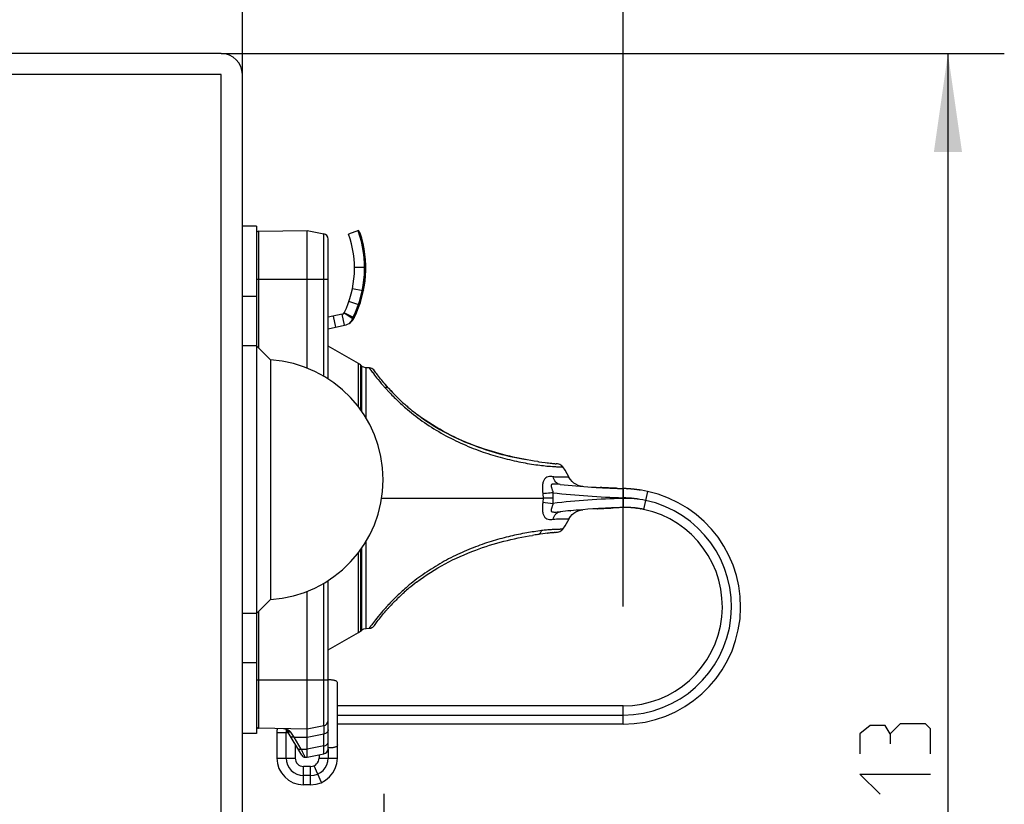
# Model space of a CAD drawing. Header units: millimetres. Extents: x 0 to 420, y 0 to 297.
# Tile 211 of 212: x 335 to 370, y 224 to 252. Entities that reach past the tile are written whole.
import ezdxf

# ---------------------------------------------------------------- set-up
doc = ezdxf.new("R2010")
doc.units = ezdxf.units.MM
doc.header["$LTSCALE"] = 23.1
doc.layers.get('0').update_dxf_attribs({"linetype": 'CONTINUOUS'})
for name, color, linetype in [('02___PRT_ALL_AXES', 7, 'CONTINUOUS'), ('COURBES', 7, 'CONTINUOUS'), ('DIM_PILOTEES', 7, 'CONTINUOUS')]:
    doc.layers.add(name, color=color, linetype=linetype)
doc.styles.get("Standard").update_dxf_attribs({"font": 'txt', "width": 0.7})
doc.dimstyles.new('DIMSTYLE_1', dxfattribs={"dimtxt": 2.5, "dimasz": 3.5, "dimexe": 2, "dimexo": 0, "dimtad": 1, "dimlfac": 2, "dimdsep": 46, "dimtxsty": 'Standard', "dimblk": '_FILLED', "dimblk1": '_FILLED', "dimblk2": '_FILLED', "dimcen": 0.09, "dimazin": 2, "dimtp": 0.5, "dimtm": 0.5, "dimtfac": 1, "dimtofl": 0, "dimtmove": 0, "dimatfit": 3, "dimldrblk": '_FILLED', "dimfxl": 0, "dimtolj": 1, "dimarcsym": 0})
doc.dimstyles.new('DIMSTYLE_2', dxfattribs={"dimtxt": 2.5, "dimasz": 3.5, "dimexe": 2, "dimexo": 0, "dimtad": 1, "dimdec": 1, "dimlfac": 2, "dimdsep": 46, "dimtxsty": 'Standard', "dimblk": '_FILLED', "dimblk1": '_FILLED', "dimblk2": '_FILLED', "dimcen": 0.09, "dimazin": 2, "dimtp": 0.5, "dimtm": 0.5, "dimtfac": 1, "dimtdec": 1, "dimtofl": 0, "dimtmove": 0, "dimatfit": 3, "dimldrblk": '_FILLED', "dimfxl": 0, "dimtolj": 1, "dimarcsym": 0})
doc.dimstyles.new('DIMSTYLE_4', dxfattribs={"dimtxt": 2.5, "dimasz": 3.5, "dimexe": 2, "dimexo": 0, "dimtad": 1, "dimlfac": 2, "dimdsep": 46, "dimtxsty": 'Standard', "dimblk": '_FILLED', "dimblk1": '_FILLED', "dimblk2": '_FILLED', "dimcen": 0.09, "dimazin": 2, "dimtp": 0.3, "dimtm": 0.3, "dimtfac": 1, "dimtofl": 0, "dimtmove": 0, "dimatfit": 3, "dimldrblk": '_FILLED', "dimfxl": 0, "dimtolj": 1, "dimarcsym": 0})

# ---------------------------------------------------------------- blocks, each defined once
blk = doc.blocks.new('_FILLED')
at = {"color": 0, "linetype": 'ByBlock'}
blk.add_solid([(0, 0), (-1, 0.1429), (-1, -0.1429)], dxfattribs=at)
blk = doc.blocks.new('*D2')
at = {"layer": 'DIM_PILOTEES', "color": 2, "linetype": 'Continuous'}
for p, q in [((241.782, 235.832), (241.782, 281.748)), ((356.547, 230.957), (356.547, 281.748)), ((241.782, 279.748), (299.164, 279.748)), ((356.547, 279.748), (299.164, 279.748))]:
    blk.add_line(p, q, dxfattribs=at)
at = {"layer": 'DIM_PILOTEES', "color": 2, "linetype": 'Continuous', "xscale": 3.5, "yscale": 3.5, "zscale": 3.5, "rotation": 180}
blk.add_blockref('_FILLED', (241.782, 279.748), dxfattribs=at)
at = {"layer": 'DIM_PILOTEES', "color": 2, "linetype": 'Continuous', "xscale": 3.5, "yscale": 3.5, "zscale": 3.5}
blk.add_blockref('_FILLED', (356.547, 279.748), dxfattribs=at)
at = {"layer": 'DIM_PILOTEES', "color": 2, "linetype": 'Continuous', "insert": (299.164, 282.873), "char_height": 2.5, "width": 13.66071, "attachment_point": 2, "line_spacing_factor": 0.9}
blk.add_mtext('{\\ftxt;\\W0.0001;\\H0.0001;\\~}{\\ftxt;\\W3.6428571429;\\H2.5; }{\\ftxt;\\W0.0001;\\H0.0001;\\~}', dxfattribs=at)
blk = doc.blocks.new('*D3')
at = {"layer": 'DIM_PILOTEES', "color": 2, "linetype": 'Continuous'}
for p, q in [((241.782, 235.832), (241.782, 274.396)), ((343.032, 249.832), (343.032, 274.396)), ((241.782, 272.396), (292.407, 272.396)), ((343.032, 272.396), (292.407, 272.396))]:
    blk.add_line(p, q, dxfattribs=at)
at = {"layer": 'DIM_PILOTEES', "color": 2, "linetype": 'Continuous', "xscale": 3.5, "yscale": 3.5, "zscale": 3.5, "rotation": 180}
blk.add_blockref('_FILLED', (241.782, 272.396), dxfattribs=at)
at = {"layer": 'DIM_PILOTEES', "color": 2, "linetype": 'Continuous', "xscale": 3.5, "yscale": 3.5, "zscale": 3.5}
blk.add_blockref('_FILLED', (343.032, 272.396), dxfattribs=at)
at = {"layer": 'DIM_PILOTEES', "color": 2, "linetype": 'Continuous', "insert": (292.407, 275.521), "char_height": 2.5, "width": 13.66071, "attachment_point": 2, "line_spacing_factor": 0.9}
blk.add_mtext('{\\ftxt;\\W0.0001;\\H0.0001;\\~}{\\ftxt;\\W3.6428571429;\\H2.5; }{\\ftxt;\\W0.0001;\\H0.0001;\\~}', dxfattribs=at)
blk = doc.blocks.new('*D6')
at = {"layer": 'DIM_PILOTEES', "color": 2, "linetype": 'Continuous'}
for p, q in [((342.282, 250.582), (370.082, 250.582)), ((368.082, 250.582), (368.082, 222.332)), ((368.082, 194.082), (368.082, 222.332)), ((343.279, 194.082), (370.082, 194.082))]:
    blk.add_line(p, q, dxfattribs=at)
at = {"layer": 'DIM_PILOTEES', "color": 2, "linetype": 'Continuous', "xscale": 3.5, "yscale": 3.5, "zscale": 3.5}
for p, rotation in [((368.082, 250.582), 90), ((368.082, 194.082), 270)]:
    blk.add_blockref('_FILLED', p, dxfattribs=dict(at, rotation=rotation))
at = {"layer": 'DIM_PILOTEES', "color": 2, "linetype": 'Continuous', "insert": (364.957, 222.332), "char_height": 2.5, "width": 15.53571, "attachment_point": 2, "rotation": 90, "line_spacing_factor": 0.9}
blk.add_mtext('{\\ftxt;\\W0.0001;\\H0.0001;\\~}{\\ftxt;\\W2.2857142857;\\H2.5; }{\\ftxt;\\W0.0001;\\H0.0001;\\~}{\\ftxt;\\W0.0001;\\H0.0001;\\~}{\\ftxt;\\W1.8571428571;\\H2.5; }{\\ftxt;\\W0.0001;\\H0.0001;\\~}', dxfattribs=at)

msp = doc.modelspace()

# ---------------------------------------------------------------- linework, layer by layer
at = {"color": 7, "linetype": 'Continuous'}
for p, q in [((342.2819, 250.5823), (326.3556, 250.5823)), ((342.2819, 249.8323), (326.3556, 249.8323)), ((342.2819, 199.0823), (342.2819, 249.8323)), ((343.0319, 199.0823), (343.0319, 249.8323)), ((343.5319, 244.4573), (343.0319, 244.4573)), ((343.5319, 244.4573), (343.5319, 226.4573)), ((343.6056, 244.2771), (345.3319, 244.3073)), ((343.6056, 244.2771), (343.6056, 240.1336)), ((345.3319, 244.3073), (345.9212, 244.1894)), ((345.3319, 239.4108), (345.3319, 244.3073)), ((345.9212, 239.1263), (345.9212, 244.1894)), ((346.0819, 239.0327), (346.0819, 243.9933)), ((347.1572, 244.2985), (346.8051, 244.173)), ((347.2145, 244.2122), (347.1572, 244.2985)), ((347.1705, 244.2606), (347.1572, 244.2985)), ((347.2939, 243.8266), (347.2932, 243.8297)), ((347.3127, 243.7378), (347.3123, 243.74)), ((347.372, 243.3324), (347.3716, 243.3359)), ((347.372, 243.3324), (347.3717, 243.3359)), ((347.4139, 242.9924), (347.0139, 242.9896)), ((347.3889, 242.9922), (347.3888, 242.9965)), ((347.3889, 242.9922), (347.3889, 242.9965)), ((346.0819, 242.5573), (343.5319, 242.5573)), ((343.5319, 241.9573), (343.0319, 241.9573)), ((347.3062, 242.1584), (346.9392, 242.2344)), ((347.3062, 242.1584), (347.3396, 242.1966)), ((347.1697, 241.6633), (346.8156, 241.786)), ((347.1697, 241.6633), (347.2078, 241.6968)), ((346.579, 241.3293), (346.0819, 241.2236)), ((346.356, 240.8729), (346.2729, 241.2642)), ((346.6622, 240.938), (346.579, 241.3293)), ((346.9521, 241.168), (346.6418, 241.3721)), ((346.9833, 241.2192), (346.6481, 241.3832)), ((347.0003, 241.2504), (347.0074, 241.2074)), ((346.0819, 240.8147), (346.6622, 240.938)), ((344.0319, 239.7073), (343.5319, 240.2073)), ((347.1551, 239.5791), (346.0819, 240.1987)), ((344.0319, 239.7073), (344.0319, 231.2073)), ((347.1551, 238.0371), (347.1551, 239.5791)), ((347.2265, 239.5291), (347.1945, 239.5539)), ((347.2733, 239.4899), (347.2265, 239.5291)), ((347.2265, 239.5291), (347.2265, 239.4729)), ((347.2265, 239.4729), (347.2265, 237.9473)), ((347.3021, 239.4691), (347.2733, 239.4899)), ((347.2733, 239.4632), (347.2733, 239.4899)), ((347.2733, 237.8737), (347.2733, 239.4632)), ((347.5287, 239.4286), (347.4292, 239.4314)), ((347.4292, 237.6284), (347.4292, 239.4314)), ((347.7225, 239.3267), (347.7228, 239.3265)), ((347.7241, 239.3246), (347.7237, 239.3251)), ((348.0864, 238.8628), (348.0993, 238.8477)), ((348.0865, 238.8628), (348.1018, 238.8449)), ((348.0993, 238.8477), (348.1104, 238.8349)), ((348.1657, 238.7712), (348.1722, 238.7638)), ((348.5714, 238.3457), (348.5648, 238.3521)), ((354.223, 236.0175), (354.1779, 236.0218)), ((354.2235, 236.0174), (354.1783, 236.0218)), ((354.4041, 235.9141), (354.4048, 235.914)), ((354.6336, 235.5418), (354.6335, 235.5418)), ((353.698, 234.9578), (353.7065, 234.8073)), ((355.4316, 235.198), (355.4623, 235.196)), ((355.4623, 235.196), (355.5531, 235.1902)), ((355.4623, 235.196), (355.4728, 235.1953)), ((355.473, 235.1953), (355.5062, 235.1931)), ((355.5096, 235.1929), (355.5189, 235.1923)), ((355.5189, 235.1923), (355.534, 235.1914)), ((355.534, 235.1914), (355.5511, 235.1903)), ((355.5511, 235.1903), (355.5543, 235.1901)), ((355.5531, 235.1902), (355.5974, 235.1875)), ((355.5531, 235.1902), (355.5974, 235.1875)), ((355.5543, 235.1901), (355.568, 235.1893)), ((355.568, 235.1893), (355.5742, 235.1889)), ((355.5742, 235.1889), (355.59, 235.1879)), ((355.59, 235.1879), (355.5973, 235.1875)), ((355.5973, 235.1875), (355.6011, 235.1872)), ((355.5974, 235.1875), (355.644, 235.1847)), ((355.6011, 235.1872), (355.6202, 235.1861)), ((355.6202, 235.1861), (355.6398, 235.1849)), ((355.6398, 235.1849), (355.6456, 235.1846)), ((355.644, 235.1847), (355.6824, 235.1824)), ((355.6456, 235.1846), (355.6622, 235.1836)), ((355.6489, 235.1844), (355.6824, 235.1824)), ((355.6622, 235.1836), (355.6757, 235.1828)), ((355.6757, 235.1828), (355.6845, 235.1823)), ((355.6824, 235.1824), (355.7354, 235.1794)), ((355.6845, 235.1823), (355.6979, 235.1815)), ((355.6979, 235.1815), (355.7113, 235.1808)), ((355.7113, 235.1808), (355.7228, 235.1801)), ((355.7228, 235.1801), (355.7481, 235.1787)), ((355.7798, 235.1769), (355.7348, 235.1794)), ((355.7481, 235.1787), (355.7628, 235.1779)), ((355.7628, 235.1779), (355.7866, 235.1766)), ((355.7856, 235.1766), (355.7797, 235.1769)), ((355.7962, 235.176), (355.7856, 235.1766)), ((355.7866, 235.1766), (355.8015, 235.1758)), ((355.8028, 235.1757), (355.7962, 235.176)), ((355.8015, 235.1758), (355.8232, 235.1746)), ((355.8113, 235.1752), (355.8028, 235.1757)), ((355.8177, 235.1749), (355.8113, 235.1752)), ((355.826, 235.1744), (355.8177, 235.1749)), ((355.8232, 235.1746), (355.826, 235.1744)), ((355.8462, 235.1734), (355.826, 235.1744)), ((355.8421, 235.1736), (355.8684, 235.1722)), ((355.8575, 235.1728), (355.8462, 235.1734)), ((355.8617, 235.1726), (355.8575, 235.1728)), ((355.8661, 235.1723), (355.8617, 235.1726)), ((355.8772, 235.1718), (355.8661, 235.1723)), ((355.8684, 235.1722), (355.8887, 235.1712)), ((355.8821, 235.1715), (355.8772, 235.1718)), ((355.9024, 235.1705), (355.8821, 235.1715)), ((355.9092, 235.1701), (355.9024, 235.1705)), ((355.9024, 235.1705), (355.9082, 235.1702)), ((355.9082, 235.1702), (355.9133, 235.1699)), ((355.9168, 235.1698), (355.9092, 235.1701)), ((355.9133, 235.1699), (355.9281, 235.1692)), ((355.9262, 235.1693), (355.9168, 235.1698)), ((355.9323, 235.169), (355.9262, 235.1693)), ((355.9281, 235.1692), (355.9559, 235.1678)), ((355.9408, 235.1686), (355.9323, 235.169)), ((355.9472, 235.1683), (355.9408, 235.1686)), ((355.9563, 235.1678), (355.9472, 235.1683)), ((355.9559, 235.1678), (355.9823, 235.1666)), ((355.9624, 235.1675), (355.9563, 235.1678)), ((355.9724, 235.167), (355.9624, 235.1675)), ((355.9811, 235.1666), (355.9724, 235.167)), ((355.9923, 235.1661), (355.9811, 235.1666)), ((355.9823, 235.1666), (356.0359, 235.164)), ((355.9987, 235.1658), (355.9923, 235.1661)), ((356.0154, 235.165), (355.9987, 235.1658)), ((356.0236, 235.1646), (356.0154, 235.165)), ((356.0365, 235.164), (356.0236, 235.1646)), ((356.0463, 235.1636), (356.0365, 235.164)), ((356.0607, 235.1629), (356.0463, 235.1636)), ((356.0717, 235.1624), (356.0607, 235.1629)), ((356.0764, 235.1622), (356.0717, 235.1624)), ((356.1046, 235.161), (356.0764, 235.1622)), ((356.1096, 235.1607), (356.1046, 235.161)), ((356.1301, 235.1598), (356.1096, 235.1607)), ((356.1343, 235.1597), (356.1301, 235.1598)), ((356.1382, 235.1595), (356.1343, 235.1597)), ((356.1535, 235.1589), (356.1382, 235.1595)), ((356.1735, 235.158), (356.1535, 235.1589)), ((356.1805, 235.1577), (356.1735, 235.158)), ((356.1882, 235.1574), (356.1805, 235.1577)), ((356.1805, 235.1577), (356.1812, 235.1577)), ((356.1917, 235.1573), (356.1882, 235.1574)), ((356.2214, 235.1561), (356.1915, 235.1573)), ((356.2419, 235.1553), (356.1946, 235.1571)), ((356.2464, 235.1551), (356.2419, 235.1553)), ((356.254, 235.1548), (356.2464, 235.1551)), ((356.2861, 235.1536), (356.254, 235.1548)), ((356.2908, 235.1534), (356.2861, 235.1536)), ((356.2978, 235.1531), (356.2908, 235.1534)), ((356.2976, 235.1531), (356.3025, 235.1529)), ((356.3059, 235.1528), (356.2978, 235.1531)), ((356.3025, 235.1529), (356.3171, 235.1524)), ((356.317, 235.1524), (356.3059, 235.1528)), ((356.3303, 235.1519), (356.317, 235.1524)), ((356.3171, 235.1524), (356.3494, 235.1512)), ((356.3362, 235.1517), (356.3303, 235.1519)), ((356.3494, 235.1512), (356.3362, 235.1517)), ((356.3494, 235.1512), (356.3529, 235.1511)), ((356.3529, 235.1511), (356.3958, 235.1496)), ((356.3958, 235.1496), (356.3994, 235.1495)), ((356.3994, 235.1495), (356.4308, 235.1485)), ((356.4308, 235.1485), (356.4336, 235.1484)), ((356.4333, 235.1484), (356.493, 235.1465)), ((356.4336, 235.1484), (356.493, 235.1465)), ((356.4938, 235.1464), (356.547, 235.1449)), ((356.4939, 235.1467), (356.547, 235.1449)), ((356.547, 235.1449), (356.547, 234.8198)), ((356.6569, 235.1404), (356.6926, 235.1385)), ((356.839, 235.1276), (356.8334, 235.1281)), ((356.9417, 235.1173), (356.9344, 235.1181)), ((356.9435, 235.1171), (356.9419, 235.1173)), ((356.9741, 235.1136), (356.9419, 235.1173)), ((356.9741, 235.1136), (356.9437, 235.1171)), ((356.981, 235.1128), (356.9741, 235.1136)), ((357.0785, 235.1002), (357.072, 235.1011)), ((357.1271, 235.0931), (357.1227, 235.0938)), ((357.4101, 235.0421), (357.2757, 234.4061)), ((357.414, 235.0412), (357.4104, 235.042)), ((347.9762, 234.8073), (353.7065, 234.8073)), ((353.7065, 234.8073), (353.698, 234.6567)), ((354.0673, 234.8073), (353.7068, 234.8073)), ((356.547, 234.8198), (356.547, 234.4697)), ((354.3243, 234.3225), (354.3193, 234.322)), ((354.3193, 234.3219), (354.3243, 234.3225)), ((354.3193, 234.322), (354.3243, 234.3225)), ((354.3305, 234.3231), (354.3243, 234.3225)), ((354.6783, 234.357), (354.6959, 234.3586)), ((355.06, 234.3896), (355.1187, 234.3941)), ((355.5087, 234.4215), (355.4728, 234.4192)), ((355.5607, 234.4248), (355.5036, 234.4212)), ((355.5607, 234.4248), (355.5097, 234.4216)), ((355.595, 234.4269), (355.5607, 234.4248)), ((355.6371, 234.4294), (355.595, 234.4269)), ((355.6798, 234.4319), (355.6371, 234.4294)), ((355.6408, 234.4297), (355.6488, 234.4301)), ((355.6488, 234.4301), (355.6624, 234.4309)), ((355.6624, 234.4309), (355.6729, 234.4315)), ((355.6729, 234.4315), (355.6822, 234.4321)), ((355.6842, 234.4322), (355.6798, 234.4319)), ((355.6822, 234.4321), (355.6902, 234.4326)), ((355.6902, 234.4326), (355.6842, 234.4322)), ((355.6902, 234.4326), (355.6972, 234.433)), ((355.6972, 234.433), (355.707, 234.4335)), ((355.707, 234.4335), (355.722, 234.4344)), ((355.722, 234.4344), (355.7301, 234.4348)), ((355.7301, 234.4348), (355.743, 234.4355)), ((355.743, 234.4355), (355.7631, 234.4367)), ((355.7687, 234.437), (355.8027, 234.4388)), ((355.8016, 234.4388), (355.7947, 234.4384)), ((355.8495, 234.4413), (355.8016, 234.4388)), ((355.8024, 234.4388), (355.8097, 234.4392)), ((355.8097, 234.4392), (355.8171, 234.4396)), ((355.8171, 234.4396), (355.8213, 234.4398)), ((355.8213, 234.4398), (355.8278, 234.4402)), ((355.8278, 234.4402), (355.8427, 234.441)), ((355.8427, 234.441), (355.8593, 234.4418)), ((355.8574, 234.4417), (355.8495, 234.4413)), ((355.8672, 234.4422), (355.8574, 234.4417)), ((355.8593, 234.4418), (355.8719, 234.4425)), ((355.9263, 234.4452), (355.8672, 234.4422)), ((355.8719, 234.4425), (355.8772, 234.4427)), ((355.8772, 234.4427), (355.886, 234.4432)), ((355.886, 234.4432), (355.8974, 234.4438)), ((355.8974, 234.4438), (355.9022, 234.444)), ((355.9022, 234.444), (355.913, 234.4446)), ((355.913, 234.4446), (355.9232, 234.4451)), ((355.9232, 234.4451), (355.933, 234.4456)), ((355.933, 234.4456), (355.9427, 234.446)), ((355.9427, 234.446), (355.9477, 234.4463)), ((355.9477, 234.4463), (355.96, 234.4469)), ((355.96, 234.4469), (355.9751, 234.4476)), ((355.9751, 234.4476), (355.9846, 234.4481)), ((355.9846, 234.4481), (355.9858, 234.4481)), ((355.9968, 234.4487), (355.9858, 234.4481)), ((355.9938, 234.4485), (356.0046, 234.449)), ((356.0046, 234.449), (356.0162, 234.4496)), ((356.0055, 234.4491), (356.0046, 234.449)), ((356.0235, 234.4499), (356.0055, 234.4491)), ((356.0162, 234.4496), (356.0274, 234.4501)), ((356.039, 234.4506), (356.0235, 234.4499)), ((356.0391, 234.4506), (356.065, 234.4518)), ((356.0703, 234.452), (356.0649, 234.4518)), ((356.065, 234.4518), (356.0737, 234.4522)), ((356.0756, 234.4523), (356.0703, 234.452)), ((356.0737, 234.4522), (356.0809, 234.4525)), ((356.0841, 234.4527), (356.0756, 234.4523)), ((356.0809, 234.4525), (356.1032, 234.4535)), ((356.1031, 234.4535), (356.0841, 234.4527)), ((356.1094, 234.4538), (356.1031, 234.4535)), ((356.1032, 234.4535), (356.1096, 234.4538)), ((356.1321, 234.4548), (356.1094, 234.4538)), ((356.1096, 234.4538), (356.1194, 234.4542)), ((356.1194, 234.4542), (356.137, 234.455)), ((356.1391, 234.4551), (356.1321, 234.4548)), ((356.137, 234.455), (356.1404, 234.4551)), ((356.172, 234.4564), (356.1391, 234.4551)), ((356.1404, 234.4551), (356.1747, 234.4566)), ((356.1853, 234.457), (356.172, 234.4564)), ((356.1732, 234.4565), (356.1808, 234.4568)), ((356.1804, 234.4568), (356.1909, 234.4572)), ((356.1983, 234.4575), (356.1853, 234.457)), ((356.186, 234.457), (356.191, 234.4572)), ((356.2539, 234.4597), (356.1909, 234.4572)), ((356.2038, 234.4577), (356.1983, 234.4575)), ((356.2355, 234.459), (356.2038, 234.4577)), ((356.2413, 234.4592), (356.2355, 234.459)), ((356.2465, 234.4594), (356.2413, 234.4592)), ((356.2758, 234.4606), (356.2465, 234.4594)), ((356.3301, 234.4626), (356.2539, 234.4597)), ((356.2832, 234.4608), (356.2758, 234.4606)), ((356.2886, 234.461), (356.2832, 234.4608)), ((356.2925, 234.4612), (356.2886, 234.461)), ((356.3132, 234.462), (356.2925, 234.4612)), ((356.3211, 234.4623), (356.3132, 234.462)), ((356.3268, 234.4625), (356.3211, 234.4623)), ((356.338, 234.4629), (356.3268, 234.4625)), ((356.367, 234.4639), (356.3301, 234.4626)), ((356.367, 234.4639), (356.3301, 234.4626)), ((356.3561, 234.4635), (356.338, 234.4629)), ((356.3601, 234.4637), (356.3561, 234.4635)), ((356.3687, 234.464), (356.3601, 234.4637)), ((356.4538, 234.4668), (356.367, 234.4639)), ((356.3738, 234.4641), (356.3687, 234.464)), ((356.3832, 234.4645), (356.3738, 234.4641)), ((356.3895, 234.4647), (356.3832, 234.4645)), ((356.4061, 234.4652), (356.3895, 234.4647)), ((356.4397, 234.4664), (356.4328, 234.4661)), ((356.493, 234.468), (356.455, 234.4669)), ((356.547, 234.4697), (356.4938, 234.4681)), ((356.547, 234.4697), (356.4939, 234.4678)), ((356.7928, 234.4681), (356.7878, 234.4683)), ((356.8104, 234.4672), (356.8151, 234.467)), ((356.8798, 234.4627), (356.8864, 234.4622)), ((356.9296, 234.4585), (356.934, 234.4581)), ((356.9347, 234.4581), (356.9303, 234.4585)), ((357.0287, 234.4477), (357.0333, 234.4471)), ((357.1575, 234.4286), (357.1517, 234.4296)), ((357.1719, 234.4262), (357.1773, 234.4252)), ((357.1773, 234.4252), (357.1719, 234.4262)), ((357.2046, 234.4202), (357.1992, 234.4213)), ((357.1996, 234.4212), (357.2047, 234.4202)), ((354.6337, 234.0729), (354.6336, 234.0729)), ((353.8707, 233.5592), (353.8773, 233.5599)), ((354.0418, 233.5787), (354.0542, 233.58)), ((354.0542, 233.58), (354.0812, 233.5829)), ((354.0812, 233.5829), (354.1008, 233.5849)), ((354.1008, 233.5849), (354.1063, 233.5855)), ((354.1491, 233.5898), (354.1861, 233.5935)), ((354.1493, 233.5898), (354.2235, 233.5971)), ((354.1781, 233.5927), (354.2217, 233.5969)), ((347.4292, 230.1831), (347.4292, 233.2861)), ((347.1551, 230.0354), (347.1551, 232.8774)), ((347.2265, 232.9672), (347.2265, 230.0854)), ((347.2733, 230.135), (347.2733, 233.0408)), ((345.9212, 226.7251), (345.9212, 231.7882)), ((346.0819, 225.9212), (346.0819, 231.8819)), ((345.3319, 226.6073), (345.3319, 231.5037)), ((348.9208, 231.5852), (348.9288, 231.592)), ((344.0319, 231.2073), (343.5319, 230.7073)), ((343.6056, 230.7809), (343.6056, 226.6374)), ((346.0819, 229.4158), (347.1551, 230.0354)), ((347.1945, 230.0607), (347.2265, 230.0854)), ((347.2265, 230.0854), (347.2733, 230.1246)), ((347.2733, 230.1246), (347.3021, 230.1455)), ((347.2733, 230.1246), (347.2733, 230.135)), ((347.4292, 230.1831), (347.5287, 230.1859)), ((347.7225, 230.2878), (347.7229, 230.2882)), ((347.7241, 230.29), (347.7237, 230.2894)), ((343.5319, 228.9573), (343.0319, 228.9573)), ((343.5319, 228.3573), (346.0819, 228.3573)), ((346.4069, 225.5823), (346.4069, 228.2323)), ((356.547, 227.4323), (346.4069, 227.4323)), ((356.547, 226.7823), (356.547, 227.4323)), ((346.4069, 227.1073), (356.547, 227.1073)), ((345.3319, 226.6073), (343.6056, 226.6374)), ((345.1392, 225.6818), (344.6246, 226.5484)), ((345.9212, 226.7251), (345.3319, 226.6073)), ((345.3319, 226.32), (345.3319, 226.6073)), ((356.547, 226.7823), (346.4069, 226.7823)), ((343.5319, 226.4573), (343.0319, 226.4573)), ((344.2569, 226.4823), (344.6639, 226.4823)), ((344.2569, 226.4823), (344.2569, 225.5823)), ((344.5819, 225.5823), (344.5819, 226.4823)), ((344.8657, 226.3258), (344.751, 226.4939)), ((344.8657, 226.3258), (345.3319, 226.3201)), ((345.1203, 225.8971), (344.8657, 226.3258)), ((345.3319, 226.3201), (345.9212, 226.4379)), ((345.3319, 225.6073), (345.3319, 226.3201)), ((345.9212, 226.0123), (345.9212, 226.4379)), ((344.9069, 226.073), (344.9069, 225.5823)), ((345.1203, 225.8971), (345.3319, 225.8945)), ((345.9212, 226.0123), (345.3319, 225.8945)), ((346.0819, 225.9008), (346.0819, 225.5822)), ((344.2569, 225.5823), (344.9069, 225.5823)), ((345.2656, 225.6084), (345.3319, 225.6073)), ((345.3319, 225.6073), (345.9212, 225.7251)), ((345.7569, 225.6923), (345.7569, 225.5823)), ((346.0819, 225.5822), (346.4069, 225.5823)), ((345.4569, 225.2823), (345.2069, 225.2823)), ((345.2069, 224.6323), (345.2069, 225.2823)), ((345.4569, 224.6323), (345.4569, 225.2823)), ((345.8441, 224.7147), (345.5792, 225.3083)), ((345.4569, 224.9573), (345.2069, 224.9573)), ((345.4569, 224.6323), (345.2069, 224.6323))]:
    msp.add_line(p, q, dxfattribs=at)
for points in [[(347.1945, 239.5539), (347.1621, 239.575), (347.1551, 239.5791)], [(347.4292, 239.4314), (347.4004, 239.4337), (347.3494, 239.4463), (347.3021, 239.4691)], [(347.7234, 239.3255), (347.6952, 239.3579), (347.662, 239.385), (347.6258, 239.4056), (347.5875, 239.4196), (347.5483, 239.4271), (347.531, 239.4284)], [(354.4035, 235.9135), (354.4002, 235.918), (354.3739, 235.948), (354.3423, 235.974), (354.3061, 235.9947), (354.2659, 236.0095), (354.2235, 236.0174)], [(354.6335, 235.5418), (354.4872, 235.7927), (354.404, 235.9153)], [(355.1205, 235.2203), (355.0346, 235.2331), (354.9512, 235.2583), (354.8735, 235.2946), (354.8024, 235.3412), (354.7393, 235.3966), (354.685, 235.4598), (354.64, 235.5297), (354.6337, 235.5415)], [(354.6337, 234.073), (354.64, 234.0848), (354.685, 234.1547), (354.7392, 234.2178), (354.8024, 234.2733), (354.8734, 234.3199), (354.9512, 234.3562), (355.0346, 234.3815), (355.1207, 234.3943)], [(354.6783, 234.357), (354.6893, 234.3581), (354.6959, 234.3586)], [(354.404, 233.6992), (354.4871, 233.8217), (354.6336, 234.0729)], [(354.2235, 233.5971), (354.2659, 233.605), (354.3061, 233.6198), (354.3423, 233.6405), (354.3739, 233.6665), (354.4002, 233.6965), (354.4035, 233.701)], [(347.1551, 230.0354), (347.1621, 230.0395), (347.1945, 230.0607)], [(347.3021, 230.1455), (347.3494, 230.1683), (347.4004, 230.1808), (347.4292, 230.1831)], [(347.531, 230.1861), (347.5483, 230.1874), (347.5875, 230.1949), (347.6258, 230.2089), (347.662, 230.2295), (347.6952, 230.2566), (347.7234, 230.289)], [(346.2005, 225.5822), (346.2357, 225.5822), (346.2684, 225.5823), (346.2994, 225.5823)], [(346.3553, 225.5822), (346.3778, 225.582), (346.3944, 225.5822), (346.4039, 225.5824), (346.4069, 225.5823)]]:
    msp.add_lwpolyline(points, dxfattribs=at)
for centre, radius, start, end in [((342.2819, 249.8323), 0.75, 0, 90), ((343.6069, 244.2021), 0.075, 91, 180), ((345.8819, 243.9933), 0.2, 0, 78.69007), ((343.414, 242.9646), 3.6, 333.94208, 19.61348), ((343.414, 242.9646), 3.9575, 333.94208, 19.62135), ((343.414, 242.9646), 4, 333.94208, 18.17421), ((343.4199, 242.9627), 3.9689, 17.77808, 19.08681), ((343.3217, 242.9305), 4.0722, 16.49126, 17.78768), ((343.3802, 242.9479), 4.0111, 16.0032, 16.49162), ((343.3534, 242.9401), 4.039, 14.97553, 16.0036), ((343.4553, 242.9678), 3.9334, 13.8364, 14.9703), ((343.3331, 242.9375), 4.0593, 12.69626, 13.83813), ((343.4965, 242.9743), 3.8919, 11.99433, 12.65), ((343.5585, 242.9876), 3.8284, 11.3335, 11.99273), ((343.5923, 242.9943), 3.794, 10.56709, 11.30043), ((343.5157, 242.9803), 3.8719, 9.80374, 10.56291), ((343.3495, 242.9515), 4.0405, 9.03289, 9.80493), ((343.2889, 242.9417), 4.1019, 8.22843, 9.03513), ((343.3298, 242.9476), 4.0606, 7.36244, 8.2296), ((343.6284, 242.9843), 3.7598, 5.36591, 7.39014), ((343.6298, 242.9861), 3.7582, 4.10272, 5.28804), ((343.425, 242.9646), 3.964, 348.88973, 0.00306), ((343.1943, 242.9548), 4.1948, 2.98517, 4.10336), ((343.0109, 242.9444), 4.3785, 2.71887, 2.99592), ((343.1874, 242.9526), 4.2018, 2.01183, 2.72177), ((343.3435, 242.9583), 4.0456, 1.78531, 2.0087), ((343.5733, 242.9647), 3.8158, 0.47655, 1.79581), ((343.4555, 242.9649), 3.9336, 359.99966, 0.39854), ((343.4101, 242.9656), 3.9788, 342.12449, 348.2953), ((343.4513, 242.9592), 3.9372, 348.2646, 348.89347), ((343.5236, 242.9188), 3.8562, 334.36493, 340.99977), ((343.4142, 242.9644), 3.9746, 340.89133, 342.1226), ((346.5582, 241.4271), 0.1, 282, 333.94208), ((346.5582, 241.4271), 0.5, 282, 333.94208), ((346.5014, 241.479), 0.5475, 326.45394, 329.60554), ((346.5478, 241.4514), 0.4936, 329.64474, 331.93489), ((346.683, 241.4025), 0.3519, 328.6014, 334.38582), ((346.4141, 241.5363), 0.6519, 325.59928, 326.49338), ((351.7243, 242.339), 5.1026, 216.83627, 216.95914), ((354.2657, 244.2432), 8.2768, 221.02314, 221.79164), ((354.9185, 244.6987), 8.9853, 220.68414, 221.02254), ((353.6568, 243.6003), 7.3125, 220.97525, 221.403), ((353.8483, 243.7633), 7.5639, 220.99799, 221.35861), ((353.6891, 243.6289), 7.3556, 221.40382, 222.2655), ((351.6686, 241.8683), 4.758, 221.3112, 221.61084), ((352.0512, 242.2091), 5.2704, 221.61912, 222.39946), ((352.4956, 242.6138), 5.8714, 222.39178, 222.73866), ((353.6102, 243.5561), 7.2483, 222.25873, 225.88612), ((353.6477, 243.5918), 7.3, 222.51532, 225.88481), ((353.6357, 243.5846), 7.2864, 225.9707, 229.24359), ((353.5877, 243.529), 7.213, 229.2444, 229.91331), ((353.6976, 243.6653), 7.388, 229.94161, 234.40365), ((355.4294, 249.0823), 13.1198, 261.63933, 261.78417), ((355.5144, 249.7069), 13.7501, 261.80536, 263.70833), ((355.5566, 250.0673), 14.113, 263.09091, 263.86721), ((355.5797, 250.2917), 14.3386, 263.70523, 263.99641), ((355.5668, 250.1619), 14.2081, 263.8669, 264.04739), ((355.5878, 250.368), 14.4153, 263.99617, 264.22655), ((355.5732, 250.224), 14.2706, 264.22665, 264.38893), ((357.4158, 265.1194), 29.9871, 264.07287, 268.33976), ((357.4176, 264.858), 30.0508, 263.58072, 268.33985), ((352.2077, 234.8073), 1.8597, 359.99939, 5.80503), ((357.4125, 265.0414), 29.9091, 267.36209, 267.50584), ((357.4201, 265.2235), 30.0913, 267.5064, 267.63014), ((357.4096, 264.9587), 29.8263, 267.63947, 267.86329), ((356.4058, 230.2839), 4.863, 78.0811, 88.33582), ((356.4066, 230.2887), 4.8582, 87.04739, 88.34429), ((356.547, 230.9573), 4.175, 270, 78.06905), ((356.4251, 230.5967), 4.5496, 86.20382, 86.63852), ((356.4039, 230.2525), 4.8945, 85.22992, 86.22303), ((356.4105, 230.336), 4.8107, 84.98471, 85.22545), ((356.4058, 230.2795), 4.8674, 84.96005, 85.20847), ((356.405, 230.2726), 4.8744, 84.86552, 84.98511), ((356.4073, 230.2961), 4.8507, 84.65264, 84.8944), ((356.4027, 230.2478), 4.8992, 84.58477, 84.86552), ((356.4088, 230.3118), 4.835, 84.47559, 84.65263), ((356.4101, 230.3239), 4.8228, 83.67455, 84.58637), ((356.4112, 230.337), 4.8096, 84.1892, 84.47572), ((356.4086, 230.3122), 4.8346, 83.98555, 84.18874), ((356.4022, 230.2515), 4.8957, 83.75934, 83.98568), ((356.4039, 230.2721), 4.875, 83.29991, 83.66898), ((356.3957, 230.2021), 4.9454, 83.14991, 83.30069), ((356.446, 230.6136), 4.5309, 83.03181, 83.21804), ((356.394, 230.1882), 4.9594, 83.02691, 83.14995), ((356.3943, 230.1958), 4.9519, 82.74653, 83.0253), ((356.4048, 230.2736), 4.8734, 82.10339, 83.03101), ((356.4138, 230.3446), 4.8018, 82.12179, 82.75265), ((356.4181, 230.3726), 4.7735, 81.6535, 82.09835), ((356.3919, 230.191), 4.957, 81.52201, 82.03838), ((356.4064, 230.2919), 4.8551, 81.36094, 81.65419), ((356.4151, 230.3448), 4.8015, 81.16702, 81.47182), ((356.4012, 230.2579), 4.8894, 81.08168, 81.36108), ((356.4276, 230.4261), 4.7191, 81.03517, 81.16538), ((357.2858, 267.0903), 32.6314, 263.68798, 264.32268), ((352.2083, 234.8072), 1.859, 354.19585, 0.00096), ((357.4161, 204.7774), 30.0299, 91.65847, 96.42088), ((356.4045, 230.2785), 4.5435, 78.08074, 88.2031), ((356.6507, 231.4423), 3.354, 78.08888, 91.77125), ((356.547, 230.9573), 3.85, 270, 78.06905), ((357.4216, 204.4284), 30.0541, 95.23721, 95.91531), ((357.42, 204.4467), 30.0357, 94.50655, 95.2036), ((357.4151, 204.5104), 29.9718, 91.65978, 94.39427), ((357.4111, 204.5773), 29.9048, 93.09848, 93.29886), ((357.4202, 204.4076), 30.0748, 92.73372, 92.84732), ((356.6498, 231.4387), 3.0327, 78.0893, 91.94293), ((356.547, 230.9573), 3.525, 270, 78.06905), ((356.6509, 231.5066), 2.9648, 89.0724, 89.67654), ((356.6508, 231.4478), 3.0236, 88.47051, 89.08819), ((356.6506, 231.4505), 3.0209, 87.72834, 88.46605), ((356.6495, 231.4188), 3.0527, 87.43843, 87.75378), ((356.6493, 231.4133), 3.0582, 87.40287, 87.73077), ((356.6505, 231.4416), 3.0299, 87.27481, 87.43816), ((356.6522, 231.4788), 2.9926, 86.32507, 87.30752), ((356.6512, 231.4559), 3.0155, 86.97241, 87.27489), ((356.652, 231.4719), 2.9995, 86.73035, 86.88372), ((356.6532, 231.4926), 2.9787, 86.06701, 86.73098), ((356.6483, 231.4191), 3.0524, 85.52578, 86.32467), ((356.6549, 231.5171), 2.9542, 85.87778, 86.06641), ((356.6538, 231.5028), 2.9685, 85.74601, 85.87757), ((356.6496, 231.4356), 3.0359, 85.11713, 85.52617), ((356.6646, 231.6173), 2.8536, 85.02806, 85.54225), ((356.652, 231.4638), 3.0076, 84.95162, 85.11684), ((356.6667, 231.6269), 2.8439, 84.82299, 85.05427), ((356.6545, 231.4921), 2.9791, 84.68884, 84.95181), ((356.6649, 231.6078), 2.863, 84.69424, 84.82148), ((356.636, 231.3001), 3.1721, 84.42149, 84.60816), ((356.6496, 231.4415), 3.03, 83.76955, 84.60001), ((356.645, 231.3883), 3.0834, 83.98991, 84.42934), ((356.6682, 231.6143), 2.8562, 83.77751, 83.97873), ((356.663, 231.5666), 2.9042, 83.62637, 83.77744), ((356.6457, 231.4046), 3.0671, 83.62904, 83.77191), ((356.6433, 231.3917), 3.0802, 82.81321, 83.6231), ((356.6504, 231.445), 3.0265, 82.66788, 83.63198), ((356.6439, 231.394), 3.0778, 82.56188, 82.73251), ((356.6579, 231.5045), 2.9665, 82.54491, 82.66486), ((356.6594, 231.5113), 2.9596, 82.1076, 82.56415), ((356.6507, 231.4507), 3.0207, 81.70556, 82.54323), ((356.6586, 231.5072), 2.9637, 81.70135, 82.10289), ((356.6415, 231.3896), 3.0825, 81.46197, 81.70318), ((356.6463, 231.4196), 3.0521, 81.54684, 81.70727), ((356.6493, 231.439), 3.0325, 80.46351, 81.54887), ((356.6371, 231.3599), 3.1125, 81.321, 81.46229), ((356.6502, 231.4436), 3.0278, 80.46586, 81.32724), ((356.6507, 231.4491), 3.0223, 80.06995, 80.45879), ((356.6504, 231.4468), 3.0247, 80.07135, 80.34828), ((356.6501, 231.4453), 3.0262, 79.54688, 79.96761), ((356.6518, 231.4544), 3.0169, 79.5387, 79.9691), ((356.6499, 231.4441), 3.0274, 79.14527, 79.44169), ((356.6461, 231.4244), 3.0475, 79.14387, 79.43782), ((356.642, 231.4028), 3.0695, 78.97193, 79.14454), ((356.6499, 231.4444), 3.0271, 78.97216, 79.1453), ((356.6509, 231.4491), 3.0223, 78.76497, 78.97218), ((356.653, 231.4592), 3.012, 78.73822, 78.97254), ((356.6501, 231.4453), 3.0262, 78.55674, 78.76489), ((356.6572, 231.4808), 2.99, 78.55221, 78.73716), ((356.6492, 231.4409), 3.0306, 78.40716, 78.55679), ((356.6472, 231.4313), 3.0405, 78.40601, 78.55247), ((356.6502, 231.4459), 3.0256, 78.06918, 78.4073), ((356.6494, 231.4417), 3.0299, 78.06983, 78.40692), ((355.3897, 220.7957), 12.8533, 98.36024, 99.189), ((355.4789, 220.1776), 13.4778, 96.85273, 98.35332), ((355.5388, 219.6981), 13.961, 96.10517, 96.83631), ((355.5294, 219.7784), 13.8802, 96.15224, 96.83561), ((355.5982, 219.1401), 14.5222, 95.72608, 95.89644), ((353.6945, 225.9558), 7.381, 127.31437, 130.06606), ((353.6061, 226.0638), 7.2416, 132.46238, 134.202), ((353.5332, 226.1426), 7.1342, 132.22116, 132.45788), ((353.5528, 226.1207), 7.1636, 130.47212, 132.21929), ((353.6603, 225.9964), 7.3279, 130.29907, 130.48072), ((353.6751, 225.9789), 7.3508, 130.0665, 130.21683), ((353.6053, 226.0614), 7.2427, 136.04747, 137.75777), ((353.6505, 226.0179), 7.3054, 134.61836, 136.04828), ((353.6457, 226.0229), 7.2984, 134.20088, 134.61877), ((354.3767, 225.2455), 8.4434, 137.91346, 138.8074), ((354.4814, 225.151), 8.5845, 137.41462, 137.91412), ((353.6556, 226.0167), 7.31, 138.60784, 139.13917), ((354.5242, 225.1117), 8.6426, 137.17691, 137.41496), ((353.6206, 226.0476), 7.2633, 137.75827, 138.60772), ((354.5426, 225.0947), 8.6677, 137.02709, 137.17696), ((345.8819, 226.9212), 0.2, 281.30993, 360), ((343.6069, 226.7124), 0.075, 180, 269), ((345.2069, 226.4823), 0.95, 171.29668, 180), ((344.4923, 226.2766), 0.3452, 84.04633, 89.0049), ((344.4957, 226.4718), 0.15, 30.70103, 89), ((344.4929, 226.2824), 0.3394, 73.48774, 84.04759), ((344.5811, 226.7238), 0.116, 251.28555, 255.0718), ((345.2069, 226.4823), 0.625, 170.31573, 180), ((344.4988, 226.3007), 0.3203, 66.99142, 73.56833), ((345.8819, 225.9212), 0.2, 281.30993, 360), ((345.2069, 225.5823), 0.95, 180, 270), ((345.2069, 225.5823), 0.625, 180, 270), ((345.2069, 225.5823), 0.3, 180, 270), ((345.2682, 225.7584), 0.15, 210.70105, 269), ((345.4569, 225.5823), 0.95, 270, 0), ((345.4569, 225.5823), 0.625, 270, 359.99997), ((345.4569, 225.5823), 0.3, 270, 0)]:
    msp.add_arc(centre, radius, start, end, dxfattribs=at)
for points in [[(346.9521, 241.168), (346.9129, 241.1108), (346.8667, 241.0587), (346.8244, 241.0038)], [(344.5894, 226.6078), (344.5766, 226.6071), (344.5635, 226.6084), (344.5512, 226.6117)]]:
    msp.add_open_spline(points, degree=3, dxfattribs=at)
for points, knots in [([(347.5308, 239.4285), (347.532, 239.4285), (347.5343, 239.4239), (347.5402, 239.4181), (347.5487, 239.4056), (347.5606, 239.3895), (347.5755, 239.3683), (347.6023, 239.3312), (347.6244, 239.3012), (347.6404, 239.2798)], [0, 0, 0, 0, 0.0183523, 0.0673158, 0.1464821, 0.2558404, 0.3956326, 0.5660942, 1, 1, 1, 1]), ([(347.647, 239.271), (347.6967, 239.205), (347.8191, 239.0495), (347.9458, 238.8975), (348.0213, 238.8106)], [0, 0, 0, 0, 0.4180359, 1, 1, 1, 1]), ([(348.1359, 238.8053), (348.0296, 238.9277), (347.8899, 239.0992), (347.7588, 239.2771), (347.7241, 239.3246)], [0, 0, 0, 0, 0.7335376, 1, 1, 1, 1]), ([(348.2457, 238.6818), (348.2287, 238.7005), (348.1792, 238.7295), (348.1231, 238.7305), (348.0945, 238.726)], [0, 0, 0, 0, 0.4664395, 1, 1, 1, 1]), ([(348.1833, 238.6292), (348.2876, 238.5163), (348.5175, 238.284), (348.7577, 238.0622), (348.8892, 237.9499)], [0, 0, 0, 0, 0.4705454, 1, 1, 1, 1]), ([(348.8892, 237.9499), (349.0842, 237.7835), (349.4998, 237.4677), (350.1662, 237.0554), (350.8649, 236.7108), (351.5657, 236.433), (352.1472, 236.2615), (352.5972, 236.1499), (353.0149, 236.0579), (353.4936, 235.9802), (353.8664, 235.94), (354.0374, 235.9283)], [0, 0, 0, 0, 0.1368647, 0.2781752, 0.4177962, 0.552378, 0.6801571, 0.7412017, 0.7999387, 0.9084965, 1, 1, 1, 1]), ([(349.2278, 237.7827), (349.5261, 237.556), (350.1556, 237.1502), (351.4396, 236.5584), (352.4485, 236.2892), (353.1027, 236.1706)], [0, 0, 0, 0, 0.265604, 0.5286752, 1, 1, 1, 1]), ([(353.5217, 236.1019), (352.847, 236.2011), (351.7899, 236.4414), (350.4173, 237.0092), (349.7272, 237.4216), (349.3972, 237.6578)], [0, 0, 0, 0, 0.4602181, 0.7261154, 1, 1, 1, 1]), ([(353.5227, 236.1018), (352.8532, 236.2001), (351.7979, 236.4392), (350.4243, 237.0053), (349.7292, 237.4202), (349.3975, 237.6576)], [0, 0, 0, 0, 0.4565745, 0.7247327, 1, 1, 1, 1]), ([(354.0374, 235.9283), (354.085, 235.9251), (354.1708, 235.9199), (354.2824, 235.9158), (354.357, 235.9133), (354.3934, 235.9152), (354.4041, 235.9141)], [0, 0, 0, 0, 0.3899685, 0.7027891, 0.9124755, 1, 1, 1, 1]), ([(354.0629, 235.5593), (354.034, 235.5654), (353.9756, 235.5711), (353.8877, 235.5653), (353.8024, 235.5297), (353.7357, 235.4535), (353.6973, 235.3472), (353.6845, 235.2234), (353.6868, 235.0918), (353.6927, 235.0025), (353.698, 234.9578)], [0, 0, 0, 0, 0.102259, 0.2026471, 0.3033294, 0.4140049, 0.5434339, 0.6897002, 0.8437167, 1, 1, 1, 1]), ([(354.3187, 235.2926), (354.2933, 235.2953), (354.2426, 235.2998), (354.1791, 235.3037), (354.1286, 235.3044), (354.0907, 235.3031), (354.0536, 235.3006), (354.0219, 235.2961), (354.003, 235.2803), (353.9925, 235.2579), (353.991, 235.2251), (354.0029, 235.1875), (354.0165, 235.1502), (354.0283, 235.1119), (354.0431, 235.0607), (354.053, 235.0218), (354.0578, 234.9956)], [0, 0, 0, 0, 0.1241867, 0.2483939, 0.3096034, 0.3702671, 0.4328246, 0.4927837, 0.5202966, 0.5492073, 0.6108677, 0.6748576, 0.7401597, 0.8050005, 0.8698805, 1, 1, 1, 1]), ([(354.3189, 235.2926), (354.2904, 235.2956), (354.2309, 235.3137), (354.1261, 235.3946), (354.0793, 235.4918), (354.0627, 235.5594)], [0, 0, 0, 0, 0.2203978, 0.4648677, 1, 1, 1, 1]), ([(354.6337, 235.5415), (354.6341, 235.5408), (354.6302, 235.5421), (354.6278, 235.5415), (354.6205, 235.5421), (354.6093, 235.5423), (354.5915, 235.5429), (354.5692, 235.5433), (354.5422, 235.5438), (354.5108, 235.5441), (354.4608, 235.5443), (354.3887, 235.5442), (354.2916, 235.545), (354.1813, 235.5487), (354.1036, 235.555), (354.0628, 235.5595)], [0, 0, 0, 0, 0.0044595, 0.0100372, 0.0178437, 0.0400953, 0.0710002, 0.1102888, 0.1576215, 0.2126403, 0.2749871, 0.4202835, 0.5909488, 0.7847913, 1, 1, 1, 1]), ([(354.0578, 234.9956), (354.026, 234.9924), (353.9061, 234.9802), (353.7863, 234.9676), (353.6983, 234.9578)], [0, 0, 0, 0, 0.264796, 1, 1, 1, 1]), ([(353.698, 234.6567), (353.6927, 234.612), (353.6868, 234.5227), (353.6845, 234.3911), (353.6974, 234.2673), (353.7356, 234.1609), (353.8025, 234.0848), (353.8876, 234.0489), (353.9756, 234.0439), (354.034, 234.0492), (354.0628, 234.0552)], [0, 0, 0, 0, 0.1562813, 0.3104314, 0.4566567, 0.5860785, 0.6967593, 0.7974226, 0.8978329, 1, 1, 1, 1]), ([(354.0578, 234.619), (354.053, 234.5927), (354.0431, 234.5538), (354.0283, 234.5026), (354.0165, 234.4644), (354.0027, 234.4271), (353.9935, 234.3953), (353.9922, 234.3691), (353.9949, 234.3505), (354.0024, 234.3338), (354.0166, 234.3227), (354.0341, 234.3172), (354.0592, 234.3136), (354.0908, 234.3113), (354.1286, 234.3101), (354.179, 234.3109), (354.2425, 234.3147), (354.2933, 234.3192), (354.3186, 234.3219)], [0, 0, 0, 0, 0.1299892, 0.1949429, 0.2598009, 0.3246352, 0.3884641, 0.4202975, 0.4511929, 0.4796026, 0.5068405, 0.5362375, 0.567776, 0.6301386, 0.6905923, 0.7517891, 0.8759521, 1, 1, 1, 1]), ([(354.0627, 234.0551), (354.0793, 234.1228), (354.1261, 234.2199), (354.2309, 234.3008), (354.2903, 234.3189), (354.3189, 234.3219)], [0, 0, 0, 0, 0.53513, 0.7796002, 1, 1, 1, 1]), ([(354.0628, 234.055), (354.1401, 234.0632), (354.2779, 234.0708), (354.4546, 234.0701), (354.5674, 234.0705), (354.62, 234.0727), (354.6337, 234.073)], [0, 0, 0, 0, 0.4080658, 0.7236435, 0.927918, 1, 1, 1, 1]), ([(353.6533, 233.6499), (353.4772, 233.6286), (353.1078, 233.5724), (352.6399, 233.4776), (352.2458, 233.3781), (351.8298, 233.2617), (351.3008, 233.0794), (350.6647, 232.811), (350.1425, 232.5393), (349.7363, 232.2906), (349.3475, 232.0268), (349.0668, 231.8164), (348.8908, 231.6665)], [0, 0, 0, 0, 0.1017349, 0.2142263, 0.2736653, 0.3348521, 0.4619584, 0.5943399, 0.7305103, 0.7991405, 0.8674214, 1, 1, 1, 1]), ([(353.5208, 233.5125), (353.5511, 233.5169), (353.6134, 233.5529), (353.6437, 233.6152), (353.6535, 233.6497)], [0, 0, 0, 0, 0.4603474, 1, 1, 1, 1]), ([(353.9928, 233.683), (353.9387, 233.6787), (353.8253, 233.6705), (353.7118, 233.6604), (353.6533, 233.6499)], [0, 0, 0, 0, 0.4771509, 1, 1, 1, 1]), ([(354.1002, 233.6908), (354.0916, 233.6903), (354.0558, 233.688), (354.02, 233.6852), (353.9928, 233.683)], [0, 0, 0, 0, 0.2399327, 1, 1, 1, 1]), ([(354.4048, 233.7005), (354.4049, 233.7009), (354.4018, 233.7003), (354.3992, 233.7011), (354.3917, 233.7006), (354.3826, 233.7005), (354.3704, 233.6999), (354.3494, 233.6989), (354.3174, 233.6974), (354.2731, 233.6961), (354.2213, 233.6952), (354.1629, 233.6938), (354.1217, 233.692), (354.1002, 233.6908)], [0, 0, 0, 0, 0.004236, 0.0172929, 0.0392657, 0.0702311, 0.1100839, 0.1583338, 0.2778587, 0.4245014, 0.5949263, 0.7873062, 1, 1, 1, 1]), ([(349.2202, 231.826), (349.5394, 232.0692), (350.2144, 232.5003), (351.5816, 233.1091), (352.6501, 233.3729), (353.3371, 233.4841)], [0, 0, 0, 0, 0.2688111, 0.5337838, 1, 1, 1, 1]), ([(348.8908, 231.6665), (348.7623, 231.5571), (348.5271, 231.3408), (348.3033, 231.1131), (348.2007, 231.003)], [0, 0, 0, 0, 0.5287678, 1, 1, 1, 1]), ([(348.023, 230.8062), (347.9468, 230.7192), (347.8191, 230.5672), (347.6991, 230.4092), (347.649, 230.3433)], [0, 0, 0, 0, 0.5831071, 1, 1, 1, 1]), ([(347.7237, 230.2894), (347.7555, 230.3345), (347.8858, 230.5077), (348.0214, 230.6769), (348.1271, 230.7991)], [0, 0, 0, 0, 0.2547475, 1, 1, 1, 1]), ([(347.649, 230.3433), (347.6316, 230.3205), (347.6072, 230.2887), (347.5772, 230.2496), (347.5599, 230.2272), (347.5476, 230.2106), (347.5369, 230.1967), (347.5346, 230.1918), (347.5299, 230.186), (347.5308, 230.186)], [0, 0, 0, 0, 0.4372392, 0.6106504, 0.7529102, 0.8632632, 0.9410283, 0.9863254, 1, 1, 1, 1]), ([(346.4069, 228.2323), (346.4069, 228.2481), (346.4022, 228.2784), (346.3716, 228.3115), (346.3315, 228.3283), (346.2869, 228.3384), (346.239, 228.3467), (346.1706, 228.3549), (346.1178, 228.3573), (346.0819, 228.3573)], [0, 0, 0, 0, 0.1239179, 0.228051, 0.3383453, 0.4595975, 0.5867519, 0.7188096, 1, 1, 1, 1]), ([(344.624, 226.5955), (344.6486, 226.585), (344.6967, 226.5573), (344.735, 226.5168), (344.751, 226.4939)], [0, 0, 0, 0, 0.4895634, 1, 1, 1, 1]), ([(344.751, 226.4939), (344.7262, 226.4908), (344.6759, 226.4956), (344.6363, 226.5287), (344.6246, 226.5484)], [0, 0, 0, 0, 0.5218797, 1, 1, 1, 1]), ([(345.9212, 226.7251), (345.9216, 226.7252), (345.9222, 226.7229), (345.9226, 226.7201), (345.9231, 226.714), (345.9237, 226.7018), (345.9242, 226.6804), (345.9243, 226.6482), (345.9241, 226.6071), (345.9235, 226.5576), (345.9225, 226.5003), (345.9216, 226.4595), (345.9212, 226.4379)], [0, 0, 0, 0, 0.0044004, 0.0164914, 0.0366736, 0.064953, 0.1456331, 0.2581162, 0.4016751, 0.574535, 0.774657, 1, 1, 1, 1]), ([(346.0819, 226.5766), (346.0819, 226.5607), (346.0732, 226.5261), (346.0369, 226.4826), (345.9837, 226.4517), (345.9423, 226.4409), (345.9212, 226.4379)], [0, 0, 0, 0, 0.2069473, 0.4482072, 0.7205607, 1, 1, 1, 1]), ([(344.8657, 226.3258), (344.8529, 226.3221), (344.8272, 226.3177), (344.7814, 226.3195), (344.7495, 226.3381), (344.7393, 226.3553)], [0, 0, 0, 0, 0.291424, 0.5637099, 1, 1, 1, 1]), ([(344.9939, 225.9265), (345.0041, 225.9094), (345.036, 225.8908), (345.0817, 225.889), (345.1074, 225.8934), (345.1203, 225.8971)], [0, 0, 0, 0, 0.436306, 0.7085891, 1, 1, 1, 1]), ([(345.2656, 225.6084), (345.265, 225.6084), (345.2639, 225.6107), (345.262, 225.614), (345.2591, 225.6205), (345.2551, 225.629), (345.2497, 225.64), (345.2399, 225.6592), (345.2249, 225.6887), (345.2041, 225.7304), (345.1792, 225.7798), (345.1505, 225.8361), (345.1305, 225.876), (345.1203, 225.8971)], [0, 0, 0, 0, 0.0053483, 0.0183729, 0.039506, 0.0689418, 0.1068391, 0.1530448, 0.2689345, 0.4138848, 0.5858766, 0.7824622, 1, 1, 1, 1]), ([(345.9212, 226.0123), (345.943, 226.0154), (345.9843, 226.0263), (346.0369, 226.0573), (346.0729, 226.1), (346.0819, 226.1346), (346.0819, 226.151)], [0, 0, 0, 0, 0.2878124, 0.5517369, 0.7864134, 1, 1, 1, 1]), ([(345.9212, 225.7251), (345.9216, 225.7252), (345.9221, 225.7274), (345.9227, 225.7306), (345.9231, 225.7369), (345.9237, 225.7493), (345.9242, 225.7708), (345.9243, 225.8031), (345.9241, 225.8441), (345.9235, 225.8933), (345.9225, 225.9503), (345.9216, 225.9908), (345.9212, 226.0123)], [0, 0, 0, 0, 0.0052061, 0.0180975, 0.0389821, 0.0678809, 0.1495359, 0.2623262, 0.4052771, 0.5770468, 0.7760376, 1, 1, 1, 1]), ([(346.4069, 226.0552), (346.4069, 226.0404), (346.4019, 226.0115), (346.3711, 225.9808), (346.3314, 225.9653), (346.2868, 225.9559), (346.239, 225.9482), (346.1705, 225.9405), (346.1178, 225.9383), (346.0819, 225.9383)], [0, 0, 0, 0, 0.1178361, 0.2196118, 0.3301162, 0.4525795, 0.5812427, 0.7149905, 1, 1, 1, 1]), ([(345.7569, 225.5823), (345.7569, 225.5829), (345.7615, 225.5821), (345.7669, 225.5825), (345.7806, 225.5819), (345.7974, 225.5822), (345.8183, 225.5822), (345.8488, 225.5823), (345.8882, 225.5822), (345.9362, 225.5823), (346.0008, 225.5823), (346.0494, 225.5822), (346.0819, 225.5822)], [0, 0, 0, 0, 0.0061206, 0.0269941, 0.0663735, 0.1219593, 0.187224, 0.2573939, 0.4034399, 0.5510991, 0.7001068, 1, 1, 1, 1])]:
    msp.add_open_spline(points, degree=3, knots=knots, dxfattribs=at)
at = {"layer": '02___PRT_ALL_AXES', "color": 7, "linetype": 'Continuous'}
for p, q in [((343.5319, 240.2073), (343.0319, 240.2073)), ((343.5319, 230.7073), (343.0319, 230.7073))]:
    msp.add_line(p, q, dxfattribs=at)
msp.add_arc((343.7741, 235.4573), 4.2578, 273.47141, 86.52859, dxfattribs=at)
at = {"layer": 'COURBES', "color": 4, "linetype": 'Continuous'}
msp.add_line((348.0613, 219.6571), (348.0695, 224.3073), dxfattribs=at)
at = {"layer": 'DIM_PILOTEES', "color": 2, "linetype": 'Continuous'}
for points in [[(366.0286, 226.4394), (365.85, 226.737), (365.3143, 226.737), (364.9571, 226.4394), (364.9571, 225.7251)], [(367.4571, 225.7251), (367.4571, 226.618), (367.2786, 226.7965), (366.3857, 226.7965), (366.0286, 226.4394), (366.0286, 226.0823)], [(365.6714, 224.2965), (364.9571, 225.0108), (367.4571, 225.0108)]]:
    msp.add_lwpolyline(points, dxfattribs=at)

# ---------------------------------------------------------------- dimensions: what is measured, and where the dimension line sits
for base, p2, dimstyle, picture, middle in [((356.547, 279.748), (356.547, 230.9573), 'DIMSTYLE_2', '*D2', (298.8073, 279.748)), ((343.0319, 272.3963), (343.0319, 249.8323), 'DIMSTYLE_1', '*D3', (292.0498, 272.3963))]:
    dim = msp.add_linear_dim(base=base, p1=(241.7819, 235.8323), p2=p2, text='{\\ftxt;\\W0.0001;\\H0.0001;\\~}{\\ftxt;\\W3.6428571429;\\H2.5; }{\\ftxt;\\W0.0001;\\H0.0001;\\~}', dimstyle=dimstyle, dxfattribs=at)
    dim.commit()
    dim.dimension.update_dxf_attribs({"geometry": picture, "text_midpoint": middle, "dimtype": 160})
dim = msp.add_linear_dim(base=(368.0821, 250.5823), p1=(343.2794, 194.0823), p2=(342.2819, 250.5823), angle=90, text='{\\ftxt;\\W0.0001;\\H0.0001;\\~}{\\ftxt;\\W2.2857142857;\\H2.5; }{\\ftxt;\\W0.0001;\\H0.0001;\\~}{\\ftxt;\\W0.0001;\\H0.0001;\\~}{\\ftxt;\\W1.8571428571;\\H2.5; }{\\ftxt;\\W0.0001;\\H0.0001;\\~}', dimstyle='DIMSTYLE_4', dxfattribs=at)
dim.commit()
dim.dimension.update_dxf_attribs({"geometry": '*D6', "text_midpoint": (368.0821, 222.868), "dimtype": 160})

doc.saveas('drawing.dxf')
